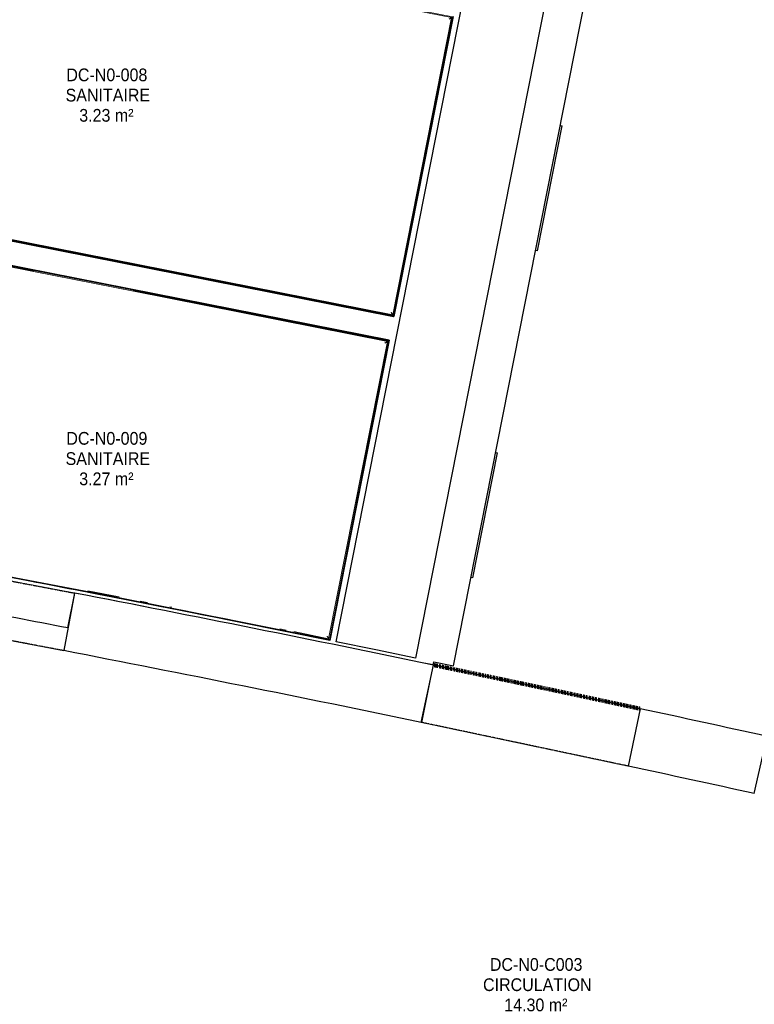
# Model space of a CAD drawing. Header units: millimetres. Extents: x -2845 to 74565, y -36590 to 13748.
# Tile 79 of 82: x 57674 to 60557, y -24664 to -20801. Entities that reach past the tile are written whole.
import ezdxf

# ---------------------------------------------------------------- set-up
doc = ezdxf.new("R2010")
doc.units = ezdxf.units.MM
doc.linetypes.add('Tiret', pattern=[2.5, 1.25, -1.25])
doc.linetypes.add('Tiret_2_', pattern=[2.5, 1.25, -1.25])
doc.layers.add('A-AREA', color=4, linetype='Tiret', lineweight=100, true_color=0x00ffff)
doc.layers.add('A-DOOR-HDLN', color=5, linetype='Tiret', lineweight=25, true_color=0x0000ff)
for name, color, linetype, lineweight in [('A-DOOR', 7, 'Continuous', 25), ('A-FLOR', 7, 'Continuous', 25), ('A-FLOR-HRAL', 7, 'Continuous', 18), ('A-WALL', 7, 'Continuous', 25), ('ESPACE', 7, 'Continuous', 30), ('I-WALL', 7, 'Continuous', 25), ('Q-SPCQ', 7, 'Continuous', 18)]:
    doc.layers.add(name, color=color, linetype=linetype, lineweight=lineweight)
doc.styles.add('Arial_3', font='arial.ttf', dxfattribs={"width": 0.9, "height": 50})

# ---------------------------------------------------------------- blocks, each defined once
blk = doc.blocks.new('Ouverture en rectangle - Ouverture en rectangle _83x207_-3216016-2021_015_1111_DCE_1_50_N0 FINI_CFA_DIS')
at = {"layer": 'A-DOOR-HDLN', "linetype": 'Tiret_2_'}
for p, q in [((-415, 115), (415, 115)), ((415, -115), (-415, -115))]:
    blk.add_line(p, q, dxfattribs=at)
blk = doc.blocks.new('B02_DC_STR_rvt-1-2021_015_1111_DCE_1_50_N0 FINI_CFA_DIS')
at = {"layer": 'A-WALL'}
for p, q in [((4720.3, -23050.4), (4677.5, -23276.3)), ((6080.5, -23557.7), (6128.1, -23332.7)), ((6940.1, -23504.3), (6892.6, -23729.4)), ((7387.5, -23837.2), (7437.9, -23612.8))]:
    blk.add_line(p, q, dxfattribs=at)
for radius, start, end in [(108972.8, 78.282163, 79.037057), (108742.8, 78.282624, 79.036596), (108972.8, 77.577902, 77.845763), (108742.8, 77.578402, 77.845302)]:
    blk.add_arc((-16003.4, -130034.4), radius, start, end, dxfattribs=at)
at = {"layer": 'A-DOOR', "color": 5, "lineweight": 25, "true_color": 0x0000ff}
for p, rotation in [((4291.2, -23086), 349.2552567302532), ((6510.3, -23531), 168.0639629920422)]:
    blk.add_blockref('Ouverture en rectangle - Ouverture en rectangle _83x207_-3216016-2021_015_1111_DCE_1_50_N0 FINI_CFA_DIS', p, dxfattribs=dict(at, rotation=rotation))
blk = doc.blocks.new('53_TRAPPE DE VISITE - 400x400-444114-2021_015_1111_DCE_1_50_N0 FINI_CFA_DIS')
at = {"layer": 'A-DOOR'}
for p, q in [((6283.5, -22990.7), (6380.4, -22500.2)), ((6372.6, -22498.7), (6380.4, -22500.2)), ((6283.5, -22990.7), (6275.6, -22989.2))]:
    blk.add_line(p, q, dxfattribs=at)
blk = doc.blocks.new('Garde-corps - Garde-corps-522878-2021_015_1111_DCE_1_50_N0 FINI_CFA_DIS')
at = {"layer": 'A-FLOR-HRAL'}
for p, q in [((3547.9, -20354.6), (3565, -20268.2)), ((3551.4, -20355.3), (3567.8, -20272.4)), ((3565, -20268.2), (4810.7, -20514.4)), ((3567.8, -20272.4), (4810, -20517.8)), ((3547.9, -20354.6), (3551.4, -20355.3)), ((3559.5, -20356.9), (3551.3, -20355.3)), ((5202.4, -20595.4), (6199.3, -20792.4)), ((5203.1, -20592), (6203.4, -20789.6)), ((6199.3, -20792.4), (5968.7, -21958.1)), ((6203.4, -20789.7), (5971.4, -21962.3)), ((3333.1, -21440.9), (3350, -21355.2)), ((3337.2, -21438.1), (3353.4, -21355.9)), ((3353.4, -21355.9), (3350, -21355.2)), ((3353.4, -21355.9), (3361.5, -21357.5)), ((5971.4, -21962.3), (3333.1, -21440.9)), ((5968.7, -21958.1), (3337.2, -21438.1))]:
    blk.add_line(p, q, dxfattribs=at)
for points in [[(3567.8, -20272.4), (3567.8, -20272.4), (3567.7, -20272.2), (3567.1, -20271.3), (3566.2, -20270), (3565.5, -20268.9), (3565, -20268.2)], [(6199.3, -20792.4), (6199.3, -20792.4), (6199.5, -20792.3), (6200.3, -20791.7), (6201.6, -20790.8), (6202.7, -20790.1), (6203.4, -20789.6)], [(3337.2, -21438.1), (3337.2, -21438.1), (3337, -21438.2), (3336.2, -21438.8), (3334.8, -21439.7), (3333.7, -21440.4), (3333.1, -21440.9)], [(5968.7, -21958.1), (5968.7, -21958.1), (5968.8, -21958.3), (5969.3, -21959.2), (5970.2, -21960.5), (5971, -21961.6), (5971.4, -21962.3)]]:
    blk.add_open_spline(points, degree=3, dxfattribs=at)
for points in [[(3574.3, -20282.1), (3573.9, -20281.5), (3573.2, -20280.5), (3571.9, -20278.5), (3570.7, -20276.7), (3569.6, -20275.1), (3568.7, -20273.7), (3568.1, -20272.8), (3567.7, -20272.3)], [(6189.6, -20798.9), (6190.1, -20798.5), (6191.1, -20797.8), (6193.1, -20796.5), (6194.9, -20795.3), (6196.5, -20794.2), (6197.9, -20793.3), (6198.8, -20792.7), (6199.3, -20792.3)], [(3346.9, -21431.6), (3346.3, -21432), (3345.3, -21432.6), (3343.4, -21434), (3341.5, -21435.2), (3339.9, -21436.3), (3338.5, -21437.2), (3337.6, -21437.8), (3337.1, -21438.1)], [(5962.2, -21948.4), (5962.5, -21949), (5963.2, -21950), (5964.5, -21952), (5965.7, -21953.8), (5966.8, -21955.4), (5967.8, -21956.8), (5968.4, -21957.7), (5968.7, -21958.2)]]:
    blk.add_open_spline(points, degree=3, knots=[0.3333333, 0.3333333, 0.3333333, 0.3333333, 0.375, 0.4166667, 0.5, 0.5416667, 0.5833333, 0.6509756, 0.6509756, 0.6509756, 0.6509756], dxfattribs=at)
blk = doc.blocks.new('Garde-corps - Garde-corps-523017-2021_015_1111_DCE_1_50_N0 FINI_CFA_DIS')
at = {"layer": 'A-FLOR-HRAL'}
for p, q in [((3296.7, -21624.8), (3313.7, -21539)), ((3300.1, -21625.5), (3316.4, -21543.1)), ((3313.7, -21539), (4559.5, -21785.2)), ((3316.4, -21543.1), (4558.8, -21788.6)), ((3296.7, -21624.8), (3294.2, -21624.3)), ((3296.7, -21624.8), (3300.1, -21625.5)), ((3308.2, -21627.1), (3300.1, -21625.5)), ((4951.3, -21866.2), (5947.9, -22063.1)), ((4951.9, -21862.7), (5952, -22060.4)), ((5947.9, -22063.1), (5717.2, -23229.4)), ((5952, -22060.4), (5719.9, -23233.5)), ((3078, -22730), (3098.9, -22624.6)), ((3082.2, -22727.2), (3102.3, -22625.3)), ((3096.4, -22624.1), (3098.9, -22624.6)), ((3102.3, -22625.3), (3098.9, -22624.6)), ((3102.3, -22625.3), (3110.4, -22626.9)), ((3194.7, -22747.3), (3082.2, -22727.2)), ((3274.7, -22761.6), (3249.3, -22757.1)), ((3824.5, -22861.9), (3796.3, -22856.7)), ((4016.8, -22897.6), (3906.9, -22877.2)), ((4072.1, -22908), (4045.1, -22902.9)), ((4238.1, -22939.2), (4236.5, -22938.9)), ((4895.1, -23065.5), (4771.6, -23041.5)), ((5006.6, -23087.4), (4977.3, -23081.6)), ((5101.5, -23106), (5093.6, -23104.5)), ((5550.7, -23195.7), (5525.5, -23190.6)), ((5717.2, -23229.4), (5580.2, -23201.6))]:
    blk.add_line(p, q, dxfattribs=at)
at = {"layer": 'A-FLOR-HRAL', "flags": 128}
for points in [[(3082.2, -22727.2), (3081.8, -22727.4), (3080.9, -22728.1), (3079.6, -22729), (3078, -22730)], [(3091.4, -22720.9), (3090.3, -22721.7), (3085.7, -22724.8), (3082.1, -22727.2)]]:
    blk.add_lwpolyline(points, dxfattribs=at)
at = {"layer": 'A-FLOR-HRAL'}
blk.add_arc((-16003.4, -130034.4), 108987.8, 78.502843, 79.91674, dxfattribs=at)
for points in [[(3316.4, -21543.1), (3316.4, -21543.1), (3316.3, -21542.9), (3315.7, -21542.1), (3314.9, -21540.7), (3314.1, -21539.6), (3313.7, -21539)], [(5947.9, -22063.1), (5947.9, -22063.1), (5948.1, -22063), (5948.9, -22062.4), (5950.2, -22061.5), (5951.4, -22060.8), (5952, -22060.4)]]:
    blk.add_open_spline(points, degree=3, dxfattribs=at)
for points, knots in [([(3322.9, -21552.8), (3322.6, -21552.2), (3321.9, -21551.2), (3320.6, -21549.3), (3319.3, -21547.4), (3318.2, -21545.8), (3317.3, -21544.4), (3316.7, -21543.5), (3316.4, -21543)], [0.3333333, 0.3333333, 0.3333333, 0.3333333, 0.375, 0.4166667, 0.5, 0.5416667, 0.5833333, 0.6509756, 0.6509756, 0.6509756, 0.6509756]), ([(5938.2, -22069.6), (5938.7, -22069.2), (5939.7, -22068.6), (5941.7, -22067.3), (5943.5, -22066), (5945.2, -22064.9), (5946.6, -22064), (5947.4, -22063.4), (5948, -22063.1)], [0.3333333, 0.3333333, 0.3333333, 0.3333333, 0.375, 0.4166667, 0.5, 0.5416667, 0.5833333, 0.6509756, 0.6509756, 0.6509756, 0.6509756]), ([(5711, -23220.1), (5711.3, -23220.5), (5711.8, -23221.3), (5712.6, -23222.5), (5713.4, -23223.7), (5714.1, -23224.8), (5715, -23226.1), (5715.9, -23227.5), (5716.7, -23228.6), (5717.1, -23229.3), (5717.2, -23229.4)], [0.3928571, 0.3928571, 0.3928571, 0.3928571, 0.4285714, 0.4642857, 0.5, 0.5357143, 0.5714286, 0.625, 0.6785714, 0.6999399, 0.6999399, 0.6999399, 0.6999399]), ([(5717.2, -23229.4), (5717.2, -23229.4), (5717.2, -23229.5), (5717.4, -23229.7), (5717.5, -23229.9), (5717.7, -23230.1), (5717.8, -23230.4), (5718, -23230.6), (5718.2, -23230.9), (5718.4, -23231.3), (5718.6, -23231.6), (5719, -23232.1), (5719.4, -23232.7), (5719.7, -23233.2), (5719.9, -23233.5)], [0, 0, 0, 0, 0.125, 0.25, 0.3125, 0.375, 0.4375, 0.5, 0.5625, 0.625, 0.6875, 0.75, 0.875, 1, 1, 1, 1])]:
    blk.add_open_spline(points, degree=3, knots=knots, dxfattribs=at)
blk = doc.blocks.new('72_MIROIR_GEN - 400x800-573947-2021_015_1111_DCE_1_50_N0 FINI_CFA_DIS')
at = {"layer": 'Q-SPCQ', "color": 251, "true_color": 0x646464}
for p, q in [((200, 0), (-200, 0)), ((-200, 0), (-200, -4)), ((200, -4), (200, 0)), ((-200, -4), (200, -4))]:
    blk.add_line(p, q, dxfattribs=at)
blk = doc.blocks.new('B02_ARC_rvt-1-2021_015_1111_DCE_1_50_N0 FINI_CFA_DIS')
at = {"layer": 'A-AREA'}
blk.add_arc((-16003.4, -130034.4), 108972.8, 77.84576, 78.282166, dxfattribs=at)
at = {"layer": 'A-FLOR'}
for p, q in [((6114.9, -23394.8), (6081.1, -23557.8)), ((6081.1, -23557.8), (6080.5, -23557.7))]:
    blk.add_line(p, q, dxfattribs=at)
at = {"layer": 'A-WALL'}
for p, q in [((5746.4, -23241.5), (6664.6, -18600.1)), ((6203.9, -20789.8), (5971.8, -21962.8)), ((6206.3, -20787.7), (5973.4, -21965.2)), ((5973.4, -21965.2), (6205.8, -20790.1)), ((5971.8, -21962.8), (3332.5, -21441.3)), ((5973.4, -21965.2), (3330.1, -21442.8)), ((3330.1, -21442.8), (5971.4, -21964.8)), ((3311.7, -21536), (5954.9, -22058.4)), ((3313.3, -21538.4), (4559.6, -21784.7)), ((5954.9, -22058.4), (3313.6, -21536.4)), ((4952.5, -21862.3), (5952.6, -22060)), ((5971.4, -21964.8), (5973.4, -21965.2)), ((5954.9, -22058.4), (5721.9, -23236.5)), ((5954.6, -22060.3), (5954.9, -22058.4)), ((5952.6, -22060), (5720.3, -23234.1)), ((5722.3, -23234.5), (5954.6, -22060.3)), ((5721.9, -23236.5), (5722.3, -23234.5)), ((6127.8, -23332.6), (6130.4, -23320.4))]:
    blk.add_line(p, q, dxfattribs=at)
at = {"layer": 'A-WALL', "flags": 128}
for points in [[(5720.3, -23234.1), (4840.7, -23059), (3959.8, -22891.1), (3077.4, -22730.4)], [(5721.9, -23236.5), (5222.7, -23136.1), (4723, -23038.1)], [(6058.2, -23305.4), (5902.3, -23273.3), (5746.4, -23241.5)]]:
    blk.add_lwpolyline(points, dxfattribs=at)
at = {"layer": 'A-WALL'}
for radius, start, end in [(108985.3, 78.501522, 79.91808), (108972.8, 78.28229, 79.03693)]:
    blk.add_arc((-16003.4, -130034.4), radius, start, end, dxfattribs=at)
at = {"layer": 'I-WALL'}
for p, q in [((6975.9, -18661.7), (6058.2, -23305.4)), ((6207, -23336.3), (7125, -18691.2)), ((4694.1, -23187.4), (4720.6, -23050.4)), ((6130.4, -23320.4), (6207, -23336.3))]:
    blk.add_line(p, q, dxfattribs=at)
for radius in [108985.3, 108833.3]:
    blk.add_arc((-16003.4, -130034.4), radius, 79.03693, 79.474503, dxfattribs=at)
at = {"layer": 'A-DOOR', "lineweight": 18}
for p in [(253.7, 1283.6), (0, 0)]:
    blk.add_blockref('53_TRAPPE DE VISITE - 400x400-444114-2021_015_1111_DCE_1_50_N0 FINI_CFA_DIS', p, dxfattribs=at)
at = {"layer": 'A-FLOR-HRAL', "lineweight": 18}
for name in ['Garde-corps - Garde-corps-522878-2021_015_1111_DCE_1_50_N0 FINI_CFA_DIS', 'Garde-corps - Garde-corps-523017-2021_015_1111_DCE_1_50_N0 FINI_CFA_DIS']:
    blk.add_blockref(name, (0, 0), dxfattribs=at)
at = {"layer": 'Q-SPCQ', "lineweight": 18, "rotation": 348.8212149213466}
blk.add_blockref('72_MIROIR_GEN - 400x800-573947-2021_015_1111_DCE_1_50_N0 FINI_CFA_DIS', (4755.8, -21823.5), dxfattribs=at)

msp = doc.modelspace()

# ---------------------------------------------------------------- block references
at = {"lineweight": 5}
for name in ['B02_DC_STR_rvt-1-2021_015_1111_DCE_1_50_N0 FINI_CFA_DIS', 'B02_ARC_rvt-1-2021_015_1111_DCE_1_50_N0 FINI_CFA_DIS']:
    msp.add_blockref(name, (53169.3, 0), dxfattribs=at)

# ---------------------------------------------------------------- texts
at = {"layer": 'ESPACE', "color": 8, "true_color": 0x808080, "char_height": 50, "attachment_point": 1, "style": 'Arial_3'}
for s, insert, width in [('DC-N0-008', (57857.2, -20992.1), 382.405), ('SANITAIRE', (57854.2, -21071.5), 386.013), ('3.23 m²', (57907.8, -21150.8), 256.139), ('DC-N0-009', (57857.2, -22418.3), 382.405), ('SANITAIRE', (57854.2, -22497.7), 386.013), ('3.27 m²', (57907.8, -22577.1), 256.139), ('DC-N0-C003', (59519.1, -24482.6), 436.519), ('CIRCULATION', (59492.3, -24562), 497.848), ('14.30 m²', (59575.6, -24641.4), 299.43)]:
    msp.add_mtext(s, dxfattribs=dict(at, insert=insert, width=width))

doc.saveas('drawing.dxf')
